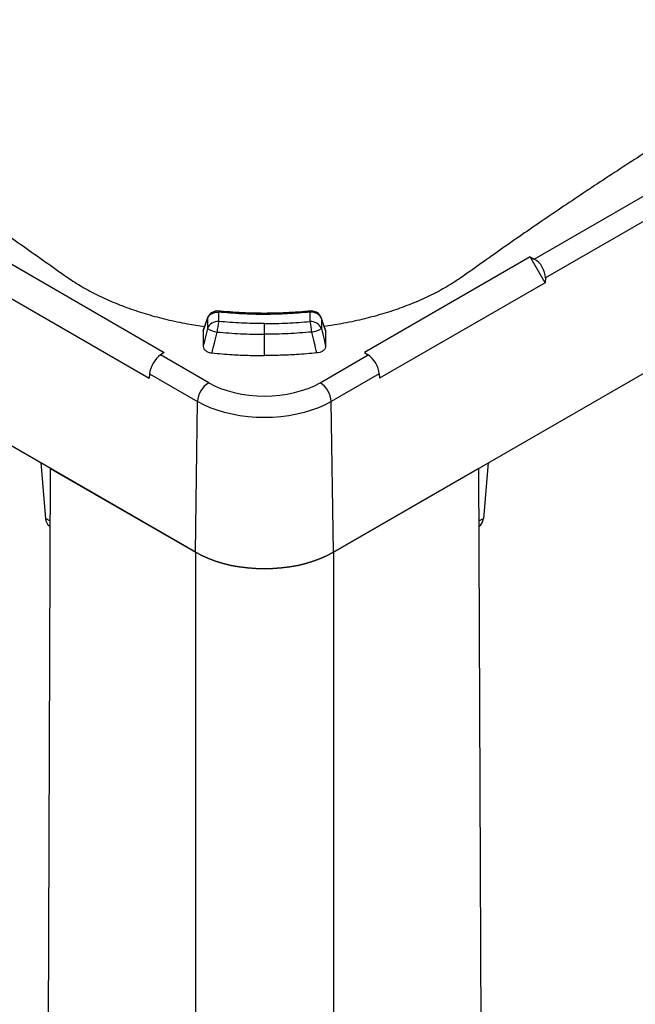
# Model space of a CAD drawing. Header units: millimetres. Extents: x 51 to 2966, y 67 to 3970.
# Tile 70 of 88: x 2013 to 2328, y 2713 to 3217. Entities that reach past the tile are written whole.
import ezdxf

# ---------------------------------------------------------------- set-up
doc = ezdxf.new("R2010")
doc.units = ezdxf.units.MM

msp = doc.modelspace()

# ---------------------------------------------------------------- linework, layer by layer
at = {"color": 7, "linetype": 'Continuous', "lineweight": 25}
for p, q in [((2276.56, 3094.45), (2834.93, 3416.79)), ((2840.59, 3407.1), (2282.22, 3084.76)), ((2102.94, 2944.21), (1325.12, 3393.23)), ((2173.65, 2944.21), (2951.47, 3393.23)), ((2002.16, 3095.53), (2087.01, 3046.55)), ((2274.43, 3095.53), (2189.58, 3046.55)), ((2274.43, 3095.53), (2276.56, 3094.45)), ((2282.13, 3082.35), (2274.43, 3095.53)), ((2282.22, 3084.76), (2282.13, 3082.35)), ((1994.46, 3082.35), (2079.31, 3033.37)), ((2282.13, 3082.35), (2197.28, 3033.37)), ((2106.95, 3057.86), (2109.1, 3064)), ((2109.17, 3064.38), (2107.01, 3058.21)), ((2109.1, 3064), (2109.1, 3058.85)), ((2114.9, 3062.48), (2114.9, 3067.27)), ((2161.69, 3062.48), (2161.69, 3067.27)), ((2167.49, 3064), (2167.49, 3058.85)), ((2169.64, 3057.86), (2167.49, 3064)), ((2106.95, 3057.86), (2106.95, 3049.76)), ((2138.3, 3055.92), (2138.3, 3061.37)), ((2169.64, 3057.86), (2169.64, 3049.76)), ((2138.3, 3044.99), (2138.3, 3055.92)), ((2087.01, 3046.55), (2085.13, 3045.32)), ((2109.75, 3031.1), (2085.13, 3045.32)), ((2166.84, 3031.1), (2191.46, 3045.32)), ((2189.58, 3046.55), (2191.46, 3045.32)), ((2079.47, 3035.64), (2079.31, 3033.37)), ((2079.47, 3035.64), (2104.1, 3021.42)), ((2197.12, 3035.64), (2172.49, 3021.42)), ((2197.12, 3035.64), (2197.28, 3033.37)), ((2102.94, 2944.21), (2104.1, 3021.42)), ((2173.65, 2944.21), (2172.49, 3021.42)), ((2023.7, 2989.96), (2026.12, 2961.59)), ((2028.54, 2987.16), (2026.57, 2467.02)), ((2028.54, 2987.16), (2102.94, 2944.21)), ((2248.05, 2987.16), (2173.65, 2944.21)), ((2248.05, 2987.16), (2250.02, 2467.02)), ((2252.89, 2989.96), (2250.47, 2961.59)), ((2028.17, 2957.71), (2028.43, 2957.55)), ((2248.16, 2957.55), (2248.42, 2957.71)), ((2102.94, 2944.21), (2102.94, 2422.93)), ((2173.65, 2944.21), (2173.65, 2422.93))]:
    msp.add_line(p, q, dxfattribs=at)
at = {"color": 8, "linetype": 'Continuous', "lineweight": 25}
for p, q in [((2109.17, 3064.36), (2109.1, 3064)), ((2167.42, 3064.36), (2167.49, 3064)), ((2028.44, 2960.25), (2026.12, 2961.59)), ((2248.15, 2960.25), (2250.47, 2961.59))]:
    msp.add_line(p, q, dxfattribs=at)
at = {"color": 8, "linetype": 'Continuous', "lineweight": 25, "flags": 128}
for points in [[(2115.21, 3067.81), (2115.18, 3067.81), (2115.09, 3067.73), (2115, 3067.55), (2114.9, 3067.27)], [(2161.38, 3067.81), (2161.41, 3067.81), (2161.5, 3067.73), (2161.59, 3067.55), (2161.69, 3067.27)]]:
    msp.add_lwpolyline(points, dxfattribs=at)
at = {"color": 7, "linetype": 'Continuous', "lineweight": 25, "flags": 128}
for points in [[(2109.75, 3031.1), (2112.69, 3029.57), (2115.87, 3028.21), (2119.27, 3027.03), (2122.85, 3026.05), (2126.58, 3025.28), (2130.42, 3024.73), (2134.34, 3024.39), (2138.3, 3024.28), (2142.25, 3024.39), (2146.17, 3024.73), (2150.01, 3025.28), (2153.74, 3026.05), (2157.32, 3027.03), (2160.72, 3028.21), (2163.9, 3029.57), (2166.84, 3031.1)], [(2172.49, 3021.42), (2169.38, 3019.77), (2166.04, 3018.29), (2162.48, 3016.98), (2158.73, 3015.86), (2154.84, 3014.93), (2150.81, 3014.19), (2146.69, 3013.67), (2142.51, 3013.35), (2138.3, 3013.24), (2134.08, 3013.35), (2129.9, 3013.67), (2125.78, 3014.19), (2121.75, 3014.93), (2117.86, 3015.86), (2114.11, 3016.98), (2110.55, 3018.29), (2107.21, 3019.77), (2104.1, 3021.42)], [(2102.94, 2944.21), (2106.16, 2942.51), (2109.62, 2940.98), (2113.3, 2939.62), (2117.16, 2938.46), (2121.19, 2937.5), (2125.35, 2936.74), (2129.61, 2936.19), (2133.94, 2935.87), (2138.3, 2935.76), (2142.65, 2935.87), (2146.98, 2936.19), (2151.24, 2936.74), (2155.4, 2937.5), (2159.43, 2938.46), (2163.3, 2939.62), (2166.97, 2940.98), (2170.43, 2942.51), (2173.65, 2944.21)], [(2173.65, 2944.21), (2170.43, 2942.51), (2166.97, 2940.98), (2163.3, 2939.62), (2159.43, 2938.46), (2155.4, 2937.5), (2151.24, 2936.74), (2146.98, 2936.19), (2142.65, 2935.87), (2138.3, 2935.76), (2133.94, 2935.87), (2129.61, 2936.19), (2125.35, 2936.74), (2121.19, 2937.5), (2117.16, 2938.46), (2113.3, 2939.62), (2109.62, 2940.98), (2106.16, 2942.51), (2102.94, 2944.21)]]:
    msp.add_lwpolyline(points, dxfattribs=at)
at = {"color": 7, "linetype": 'Continuous', "lineweight": 25}
for centre, radius, start, end in [((2114.57, 3056.57), 5.92, 86.7968, 157.3416), ((2116.87, 3072.68), 15.86, 240.693, 259.7688), ((2145.16, 3054.95), 31.18, 166.0386, 176.1125), ((2162.02, 3056.57), 5.92, 22.6584, 93.2032), ((2131.43, 3054.95), 31.18, 3.8875, 13.9614), ((2159.72, 3072.68), 15.86, 280.2312, 299.307), ((2116.4, 3020.73), 12.33, 122.6524, 176.7705), ((2160.19, 3020.73), 12.33, 3.2295, 57.3476)]:
    msp.add_arc(centre, radius, start, end, dxfattribs=at)
for centre, major_axis, ratio, start_param, end_param in [((2276.21, 3087.71), (-3.99, 6.93), 0.648811, 3.94523, 5.498573), ((2084.77, 3038.99), (4.01, 6.93), 0.505952, 0.785745, 2.339088), ((2191.82, 3038.99), (-4.01, 6.93), 0.505952, 3.944098, 5.497441), ((2033.04, 2966.44), (4.8, 8.77), 0.572148, 2.430521, 3.128734), ((2243.55, 2966.44), (-4.8, 8.77), 0.572148, 3.154452, 3.852665)]:
    msp.add_ellipse(centre, major_axis=major_axis, ratio=ratio, start_param=start_param, end_param=end_param, dxfattribs=at)
for points, knots in [([(1846.99, 3207.58), (1855.29, 3202.75), (1871.9, 3193.09), (1896.38, 3178.35), (1920.54, 3163.44), (1944.33, 3148.34), (1967.75, 3133.07), (1990.8, 3117.62), (2013.52, 3102), (2028.36, 3091.44), (2035.77, 3086.16)], [0, 0, 0, 0, 0.12508, 0.250182, 0.375261, 0.500364, 0.625227, 0.750091, 0.875046, 1, 1, 1, 1]), ([(2429.6, 3207.58), (2421.3, 3202.75), (2404.69, 3193.09), (2380.21, 3178.35), (2356.05, 3163.44), (2332.26, 3148.34), (2308.84, 3133.07), (2285.79, 3117.62), (2263.07, 3102), (2248.24, 3091.44), (2240.82, 3086.16)], [0, 0, 0, 0, 0.12508, 0.250182, 0.375261, 0.500364, 0.625227, 0.750091, 0.875046, 1, 1, 1, 1]), ([(2035.77, 3086.16), (2038.13, 3084.55), (2042.84, 3081.34), (2050.82, 3076.92), (2059.46, 3072.84), (2068.69, 3069.21), (2078.31, 3066.07), (2088.36, 3063.41), (2098.14, 3061.33), (2104.7, 3060.38), (2107.62, 3059.96)], [0, 0, 0, 0, 0.126384, 0.252767, 0.382823, 0.512879, 0.639262, 0.765645, 0.8957, 1, 1, 1, 1]), ([(2240.82, 3086.16), (2238.46, 3084.55), (2233.75, 3081.34), (2225.77, 3076.92), (2217.13, 3072.84), (2207.9, 3069.21), (2198.28, 3066.07), (2188.23, 3063.41), (2178.45, 3061.33), (2171.89, 3060.38), (2168.97, 3059.96)], [0, 0, 0, 0, 0.126377, 0.252755, 0.382804, 0.512854, 0.639231, 0.765608, 0.895656, 1, 1, 1, 1]), ([(2115.21, 3067.81), (2115.2, 3067.81), (2114.72, 3067.89), (2113.74, 3067.84), (2112.4, 3067.55), (2111.23, 3066.98), (2110.28, 3066.21), (2109.57, 3065.33), (2109.31, 3064.65), (2109.2, 3064.35)], [0, 0, 0, 0, 0.004128, 0.189033, 0.378333, 0.545229, 0.708488, 0.868348, 1, 1, 1, 1]), ([(2161.38, 3067.82), (2161.14, 3067.8), (2158.78, 3067.53), (2154.26, 3067.18), (2147.83, 3066.81), (2141.39, 3066.63), (2134.95, 3066.64), (2128.52, 3066.82), (2122.12, 3067.2), (2117.67, 3067.54), (2115.38, 3067.8), (2115.21, 3067.82)], [0, 0, 0, 0, 0.0160352, 0.1553479, 0.2945239, 0.4334581, 0.5720582, 0.7104584, 0.849191, 0.988282, 1, 1, 1, 1]), ([(2167.4, 3064.35), (2167.38, 3064.42), (2167.27, 3064.89), (2166.78, 3065.65), (2165.97, 3066.54), (2164.94, 3067.22), (2163.76, 3067.66), (2162.56, 3067.88), (2161.75, 3067.82), (2161.39, 3067.79)], [0, 0, 0, 0, 0.0297047, 0.1944121, 0.3568869, 0.5191204, 0.6856852, 0.8588887, 1, 1, 1, 1]), ([(2109.1, 3064), (2109.29, 3064.42), (2109.71, 3065.34), (2111.03, 3066.45), (2112.84, 3067.21), (2114.21, 3067.25), (2114.9, 3067.27)], [0, 0, 0, 0, 0.213094, 0.475791, 0.737934, 1, 1, 1, 1]), ([(2161.69, 3067.27), (2157.83, 3066.94), (2150.08, 3066.26), (2138.33, 3066.01), (2126.55, 3066.26), (2118.79, 3066.93), (2114.9, 3067.27)], [0, 0, 0, 0, 0.2490487, 0.5, 0.7490491, 1, 1, 1, 1]), ([(2167.49, 3064), (2167.3, 3064.42), (2166.88, 3065.34), (2165.56, 3066.45), (2163.75, 3067.21), (2162.38, 3067.25), (2161.69, 3067.27)], [0, 0, 0, 0, 0.213094, 0.475791, 0.737934, 1, 1, 1, 1]), ([(2169.58, 3058.21), (2169.25, 3059.14), (2168.53, 3061.17), (2167.81, 3063.25), (2167.42, 3064.37)], [0, 0, 0, 0, 0.456938, 1, 1, 1, 1]), ([(2109.1, 3058.85), (2108.66, 3056.96), (2107.94, 3053.93), (2107.22, 3050.91), (2106.95, 3049.76)], [0, 0, 0, 0, 0.62213, 1, 1, 1, 1]), ([(2107.04, 3058.19), (2107, 3058.12), (2106.95, 3058.01), (2106.95, 3057.89), (2106.95, 3057.86)], [0, 0, 0, 0, 0.687241, 1, 1, 1, 1]), ([(2138.3, 3061.37), (2138.27, 3061.37), (2134.34, 3061.37), (2126.5, 3061.53), (2118.77, 3062.16), (2114.9, 3062.48)], [0, 0, 0, 0, 0.003247, 0.501624, 1, 1, 1, 1]), ([(2138.3, 3061.37), (2138.32, 3061.37), (2142.25, 3061.37), (2150.09, 3061.53), (2157.82, 3062.16), (2161.69, 3062.48)], [0, 0, 0, 0, 0.003247, 0.501624, 1, 1, 1, 1]), ([(2167.49, 3058.85), (2167.93, 3056.96), (2168.65, 3053.93), (2169.37, 3050.91), (2169.64, 3049.76)], [0, 0, 0, 0, 0.62213, 1, 1, 1, 1]), ([(2169.55, 3058.19), (2169.59, 3058.12), (2169.64, 3058.01), (2169.64, 3057.89), (2169.64, 3057.86)], [0, 0, 0, 0, 0.687654, 1, 1, 1, 1]), ([(2111.45, 3046.36), (2111.86, 3048.04), (2112.72, 3051.61), (2113.59, 3055.19), (2114.05, 3057.07)], [0, 0, 0, 0, 0.472597, 1, 1, 1, 1]), ([(2114.05, 3057.07), (2118.06, 3056.73), (2126.1, 3056.06), (2134.22, 3055.97), (2138.3, 3055.92)], [0, 0, 0, 0, 0.49838, 1, 1, 1, 1]), ([(2162.54, 3057.07), (2158.53, 3056.73), (2150.49, 3056.06), (2142.37, 3055.97), (2138.3, 3055.92)], [0, 0, 0, 0, 0.49838, 1, 1, 1, 1]), ([(2165.14, 3046.36), (2164.73, 3048.04), (2163.87, 3051.61), (2163, 3055.19), (2162.54, 3057.07)], [0, 0, 0, 0, 0.472597, 1, 1, 1, 1]), ([(2106.95, 3049.76), (2107.01, 3049.33), (2107.14, 3048.46), (2108.25, 3047.35), (2109.78, 3046.62), (2110.94, 3046.44), (2111.45, 3046.36)], [0, 0, 0, 0, 0.278149, 0.557678, 0.804037, 1, 1, 1, 1]), ([(2169.64, 3049.76), (2169.58, 3049.33), (2169.45, 3048.46), (2168.34, 3047.35), (2166.81, 3046.62), (2165.65, 3046.44), (2165.14, 3046.36)], [0, 0, 0, 0, 0.278149, 0.557678, 0.804037, 1, 1, 1, 1]), ([(2111.45, 3046.36), (2114.9, 3046.04), (2121.07, 3045.49), (2130.05, 3045.07), (2135.54, 3045.02), (2138.3, 3044.99)], [0, 0, 0, 0, 0.388827, 0.693975, 1, 1, 1, 1]), ([(2165.14, 3046.36), (2161.69, 3046.04), (2155.52, 3045.49), (2146.54, 3045.07), (2141.05, 3045.02), (2138.3, 3044.99)], [0, 0, 0, 0, 0.388827, 0.693975, 1, 1, 1, 1])]:
    msp.add_open_spline(points, degree=3, knots=knots, dxfattribs=at)

doc.saveas('drawing.dxf')
